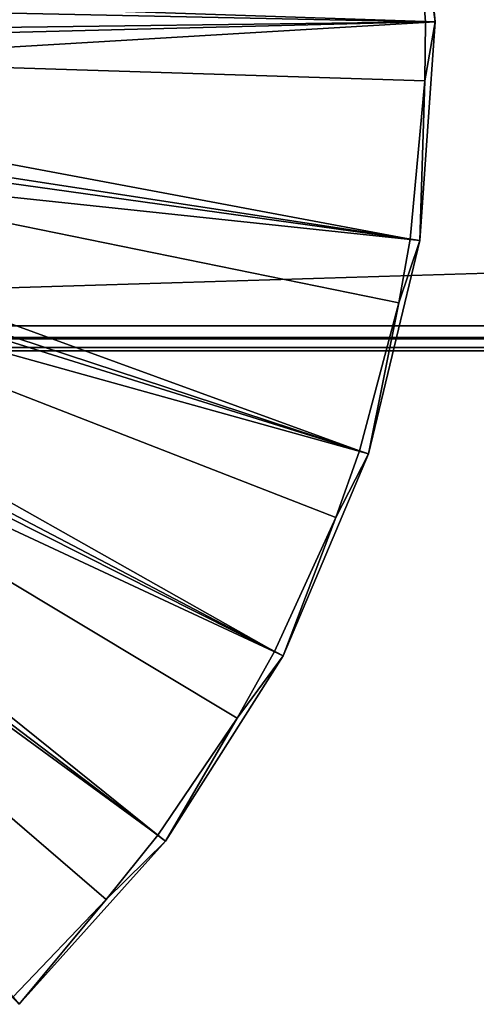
# Model space of a CAD drawing. Header units: millimetres. Extents: x 14 to 1324, y -100 to 100.
# Tile 25 of 214: x 158 to 187, y -62 to 1. Entities that reach past the tile are written whole.
import ezdxf

# ---------------------------------------------------------------- set-up
doc = ezdxf.new("R2010")
doc.units = ezdxf.units.MM
doc.header["$LTSCALE"] = 25.4
doc.layers.get('0').update_dxf_attribs({"true_color": 0xff5454})

# ---------------------------------------------------------------- blocks, each defined once
blk = doc.blocks.new('HERMANOS-V-8032.STL')
at = {"color": 250, "true_color": 0x262626}
mesh = blk.add_polyface(dxfattribs=at)
corners = [(1259.581, -20, 1414), (79.581, 20, 1414), (79.581, -20, 1414), (1259.581, 20, 1414)]
mesh.append_faces([[corners[k] for k in face] for face in [(0, 1, 2), (1, 0, 3)]], dxfattribs={"vtx0": -1, "color": 250})
mesh = blk.add_polyface(dxfattribs=at)
corners = [(1259.581, 18.4, 1394), (79.581, -18.4, 1394), (79.581, 18.4, 1394), (1259.581, -18.4, 1394)]
mesh.append_faces([[corners[k] for k in face] for face in [(0, 1, 2), (1, 0, 3)]], dxfattribs={"vtx0": -1, "color": 250})
mesh = blk.add_polyface(dxfattribs=at)
corners = [(184.768, 1.103, 14.514), (118.143, 3.345, 93.567), (118.44, 0.244, 93.567), (183.425, 15.109, 14.514)]
mesh.append_faces([[corners[k] for k in face] for face in [(0, 1, 2), (1, 0, 3)]], dxfattribs={"vtx0": -1, "color": 250})
mesh = blk.add_polyface(dxfattribs=at)
corners = [(183.425, 15.109, 14.514), (184.768, 1.103, 14.514), (183.357, 11.642, 14)]
mesh.append_faces([[corners[k] for k in face] for face in [(0, 1, 2)]], dxfattribs={"color": 250})
mesh = blk.add_polyface(dxfattribs=at)
corners = [(183.357, 11.642, 14), (184.155, 1.095, 14), (117.672, 2.514, 93.033)]
mesh.append_faces([[corners[k] for k in face] for face in [(0, 1, 2)]], dxfattribs={"color": 250})
mesh = blk.add_polyface(dxfattribs=at)
corners = [(184.768, 1.103, 14.514), (184.155, 1.095, 14), (183.357, 11.642, 14)]
mesh.append_faces([[corners[k] for k in face] for face in [(0, 1, 2)]], dxfattribs={"color": 250})
mesh = blk.add_polyface(dxfattribs=at)
corners = [(117.672, 2.514, 93.033), (184.155, 1.095, 14), (117.837, -0.58, 93.033)]
mesh.append_faces([[corners[k] for k in face] for face in [(0, 1, 2)]], dxfattribs={"color": 250})
mesh = blk.add_polyface(dxfattribs=at)
corners = [(184.155, 1.095, 14), (184.12, -2.684, 14), (117.837, -0.58, 93.033)]
mesh.append_faces([[corners[k] for k in face] for face in [(0, 1, 2)]], dxfattribs={"color": 250})
mesh = blk.add_polyface(dxfattribs=at)
corners = [(184.768, 1.103, 14.514), (118.223, -2.863, 93.567), (183.788, -12.933, 14.514), (118.44, 0.244, 93.567)]
mesh.append_faces([[corners[k] for k in face] for face in [(0, 1, 2), (1, 0, 3)]], dxfattribs={"vtx0": -1, "color": 250})
mesh = blk.add_polyface(dxfattribs=at)
corners = [(184.768, 1.103, 14.514), (183.788, -12.933, 14.514), (184.12, -2.684, 14)]
mesh.append_faces([[corners[k] for k in face] for face in [(0, 1, 2)]], dxfattribs={"color": 250})
mesh = blk.add_polyface(dxfattribs=at)
corners = [(184.768, 1.103, 14.514), (184.12, -2.684, 14), (184.155, 1.095, 14)]
mesh.append_faces([[corners[k] for k in face] for face in [(0, 1, 2)]], dxfattribs={"color": 250})
mesh = blk.add_polyface(dxfattribs=at)
corners = [(117.837, -0.58, 93.033), (183.182, -12.84, 14), (117.476, -3.657, 93.033)]
mesh.append_faces([[corners[k] for k in face] for face in [(0, 1, 2)]], dxfattribs={"color": 250})
mesh = blk.add_polyface(dxfattribs=at)
corners = [(117.837, -0.58, 93.033), (184.12, -2.684, 14), (183.182, -12.84, 14)]
mesh.append_faces([[corners[k] for k in face] for face in [(0, 1, 2)]], dxfattribs={"color": 250})
mesh = blk.add_polyface(dxfattribs=at)
corners = [(183.788, -12.933, 14.514), (117.498, -5.893, 93.567), (180.511, -26.617, 14.514), (118.223, -2.863, 93.567)]
mesh.append_faces([[corners[k] for k in face] for face in [(0, 1, 2), (1, 0, 3)]], dxfattribs={"vtx0": -1, "color": 250})
mesh = blk.add_polyface(dxfattribs=at)
corners = [(184.12, -2.684, 14), (183.788, -12.933, 14.514), (183.182, -12.84, 14)]
mesh.append_faces([[corners[k] for k in face] for face in [(0, 1, 2)]], dxfattribs={"color": 250})
mesh = blk.add_polyface(dxfattribs=at)
corners = [(117.476, -3.657, 93.033), (179.928, -26.426, 14), (116.601, -6.628, 93.033)]
mesh.append_faces([[corners[k] for k in face] for face in [(0, 1, 2)]], dxfattribs={"color": 250})
mesh = blk.add_polyface(dxfattribs=at)
corners = [(117.476, -3.657, 93.033), (183.182, -12.84, 14), (182.45, -16.933, 14)]
mesh.append_faces([[corners[k] for k in face] for face in [(0, 1, 2)]], dxfattribs={"color": 250})
mesh = blk.add_polyface(dxfattribs=at)
corners = [(117.476, -3.657, 93.033), (182.45, -16.933, 14), (179.928, -26.426, 14)]
mesh.append_faces([[corners[k] for k in face] for face in [(0, 1, 2)]], dxfattribs={"color": 250})
mesh = blk.add_polyface(dxfattribs=at)
corners = [(180.511, -26.617, 14.514), (116.283, -8.761, 93.567), (175.026, -39.575, 14.514), (117.498, -5.893, 93.567)]
mesh.append_faces([[corners[k] for k in face] for face in [(0, 1, 2), (1, 0, 3)]], dxfattribs={"vtx0": -1, "color": 250})
mesh = blk.add_polyface(dxfattribs=at)
corners = [(116.601, -6.628, 93.033), (174.483, -39.29, 14), (115.236, -9.409, 93.033)]
mesh.append_faces([[corners[k] for k in face] for face in [(0, 1, 2)]], dxfattribs={"color": 250})
mesh = blk.add_polyface(dxfattribs=at)
corners = [(116.601, -6.628, 93.033), (179.928, -26.426, 14), (178.396, -30.694, 14)]
mesh.append_faces([[corners[k] for k in face] for face in [(0, 1, 2)]], dxfattribs={"color": 250})
mesh = blk.add_polyface(dxfattribs=at)
corners = [(116.601, -6.628, 93.033), (178.396, -30.694, 14), (174.483, -39.29, 14)]
mesh.append_faces([[corners[k] for k in face] for face in [(0, 1, 2)]], dxfattribs={"color": 250})
mesh = blk.add_polyface(dxfattribs=at)
corners = [(175.026, -39.575, 14.514), (114.613, -11.391, 93.567), (167.483, -51.453, 14.514), (116.283, -8.761, 93.567)]
mesh.append_faces([[corners[k] for k in face] for face in [(0, 1, 2), (1, 0, 3)]], dxfattribs={"vtx0": -1, "color": 250})
mesh = blk.add_polyface(dxfattribs=at)
corners = [(166.995, -51.083, 14), (113.42, -11.92, 93.033), (115.236, -9.409, 93.033)]
mesh.append_faces([[corners[k] for k in face] for face in [(0, 1, 2)]], dxfattribs={"color": 250})
mesh = blk.add_polyface(dxfattribs=at)
corners = [(115.236, -9.409, 93.033), (174.483, -39.29, 14), (172.075, -43.573, 14)]
mesh.append_faces([[corners[k] for k in face] for face in [(0, 1, 2)]], dxfattribs={"color": 250})
mesh = blk.add_polyface(dxfattribs=at)
corners = [(172.075, -43.573, 14), (166.995, -51.083, 14), (115.236, -9.409, 93.033)]
mesh.append_faces([[corners[k] for k in face] for face in [(0, 1, 2)]], dxfattribs={"color": 250})
mesh = blk.add_polyface(dxfattribs=at)
corners = [(158.088, -61.927, 14.514), (114.613, -11.391, 93.567), (112.534, -13.71, 93.567), (167.483, -51.453, 14.514)]
mesh.append_faces([[corners[k] for k in face] for face in [(0, 1, 2), (1, 0, 3)]], dxfattribs={"vtx0": -1, "color": 250})
mesh = blk.add_polyface(dxfattribs=at)
corners = [(166.995, -51.083, 14), (163.669, -55.198, 14), (113.42, -11.92, 93.033)]
mesh.append_faces([[corners[k] for k in face] for face in [(0, 1, 2)]], dxfattribs={"color": 250})
mesh = blk.add_polyface(dxfattribs=at)
corners = [(163.669, -55.198, 14), (157.667, -61.482, 14), (113.42, -11.92, 93.033)]
mesh.append_faces([[corners[k] for k in face] for face in [(0, 1, 2)]], dxfattribs={"color": 250})
mesh = blk.add_polyface(dxfattribs=at)
corners = [(183.788, -12.933, 14.514), (180.511, -26.617, 14.514), (182.45, -16.933, 14)]
mesh.append_faces([[corners[k] for k in face] for face in [(0, 1, 2)]], dxfattribs={"color": 250})
mesh = blk.add_polyface(dxfattribs=at)
corners = [(183.788, -12.933, 14.514), (182.45, -16.933, 14), (183.182, -12.84, 14)]
mesh.append_faces([[corners[k] for k in face] for face in [(0, 1, 2)]], dxfattribs={"color": 250})
mesh = blk.add_polyface(dxfattribs=at)
corners = [(182.45, -16.933, 14), (180.511, -26.617, 14.514), (179.928, -26.426, 14)]
mesh.append_faces([[corners[k] for k in face] for face in [(0, 1, 2)]], dxfattribs={"color": 250})
mesh = blk.add_polyface(dxfattribs=at)
corners = [(1259.581, -18.4, 1394), (79.581, -19.2, 1394.214), (79.581, -18.4, 1394), (1259.581, -19.2, 1394.214)]
mesh.append_faces([[corners[k] for k in face] for face in [(0, 1, 2), (1, 0, 3)]], dxfattribs={"vtx0": -1, "color": 250})
mesh = blk.add_polyface(dxfattribs=at)
corners = [(1259.581, -19.786, 1394.8), (79.581, -19.2, 1394.214), (1259.581, -19.2, 1394.214), (79.581, -19.786, 1394.8)]
mesh.append_faces([[corners[k] for k in face] for face in [(0, 1, 2), (1, 0, 3)]], dxfattribs={"vtx0": -1, "color": 250})
mesh = blk.add_polyface(dxfattribs=at)
corners = [(1259.581, -20, 1395.6), (79.581, -19.786, 1394.8), (1259.581, -19.786, 1394.8), (79.581, -20, 1395.6)]
mesh.append_faces([[corners[k] for k in face] for face in [(0, 1, 2), (1, 0, 3)]], dxfattribs={"vtx0": -1, "color": 250})
mesh = blk.add_polyface(dxfattribs=at)
corners = [(1259.581, -20, 1414), (79.581, -20, 1395.6), (1259.581, -20, 1395.6), (79.581, -20, 1414)]
mesh.append_faces([[corners[k] for k in face] for face in [(0, 1, 2), (1, 0, 3)]], dxfattribs={"vtx0": -1, "color": 250})
mesh = blk.add_polyface(dxfattribs=at)
corners = [(180.511, -26.617, 14.514), (178.396, -30.694, 14), (179.928, -26.426, 14)]
mesh.append_faces([[corners[k] for k in face] for face in [(0, 1, 2)]], dxfattribs={"color": 250})
mesh = blk.add_polyface(dxfattribs=at)
corners = [(180.511, -26.617, 14.514), (175.026, -39.575, 14.514), (178.396, -30.694, 14)]
mesh.append_faces([[corners[k] for k in face] for face in [(0, 1, 2)]], dxfattribs={"color": 250})
mesh = blk.add_polyface(dxfattribs=at)
corners = [(178.396, -30.694, 14), (175.026, -39.575, 14.514), (174.483, -39.29, 14)]
mesh.append_faces([[corners[k] for k in face] for face in [(0, 1, 2)]], dxfattribs={"color": 250})
mesh = blk.add_polyface(dxfattribs=at)
corners = [(175.026, -39.575, 14.514), (167.483, -51.453, 14.514), (172.075, -43.573, 14)]
mesh.append_faces([[corners[k] for k in face] for face in [(0, 1, 2)]], dxfattribs={"color": 250})
mesh = blk.add_polyface(dxfattribs=at)
corners = [(175.026, -39.575, 14.514), (172.075, -43.573, 14), (174.483, -39.29, 14)]
mesh.append_faces([[corners[k] for k in face] for face in [(0, 1, 2)]], dxfattribs={"color": 250})
mesh = blk.add_polyface(dxfattribs=at)
corners = [(172.075, -43.573, 14), (167.483, -51.453, 14.514), (166.995, -51.083, 14)]
mesh.append_faces([[corners[k] for k in face] for face in [(0, 1, 2)]], dxfattribs={"color": 250})
mesh = blk.add_polyface(dxfattribs=at)
corners = [(167.483, -51.453, 14.514), (163.669, -55.198, 14), (166.995, -51.083, 14)]
mesh.append_faces([[corners[k] for k in face] for face in [(0, 1, 2)]], dxfattribs={"color": 250})
mesh = blk.add_polyface(dxfattribs=at)
corners = [(167.483, -51.453, 14.514), (158.088, -61.927, 14.514), (163.669, -55.198, 14)]
mesh.append_faces([[corners[k] for k in face] for face in [(0, 1, 2)]], dxfattribs={"color": 250})
mesh = blk.add_polyface(dxfattribs=at)
corners = [(163.669, -55.198, 14), (158.088, -61.927, 14.514), (157.667, -61.482, 14)]
mesh.append_faces([[corners[k] for k in face] for face in [(0, 1, 2)]], dxfattribs={"color": 250})

msp = doc.modelspace()

# ---------------------------------------------------------------- block references
at = {"color": 0}
msp.add_blockref('HERMANOS-V-8032.STL', (0, 0), dxfattribs=at)

doc.saveas('drawing.dxf')
